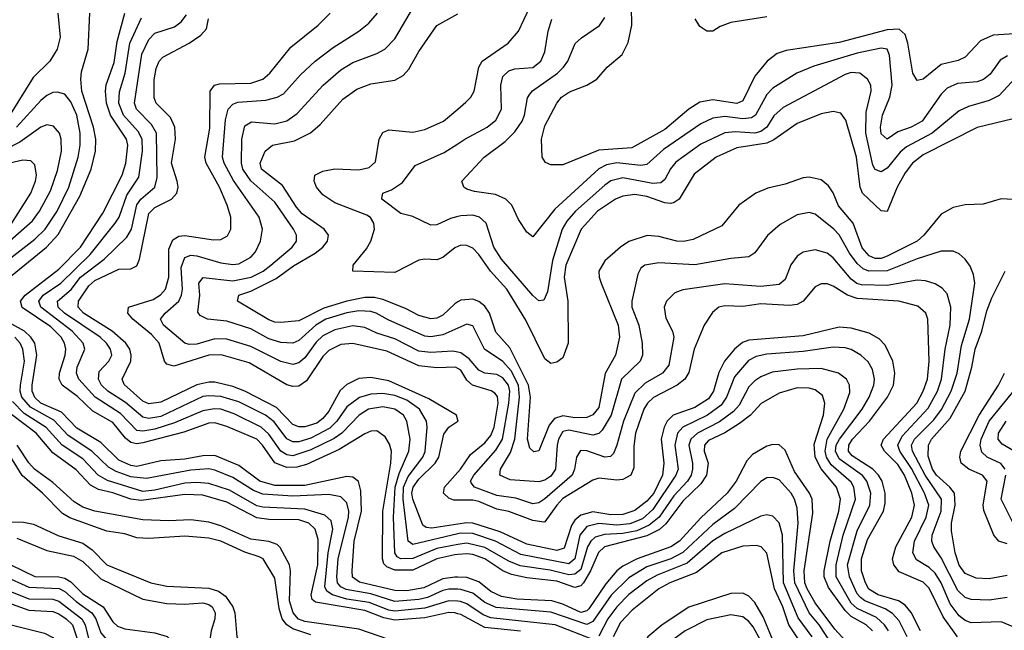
# Model space of a CAD drawing. Header units: inches. Extents: x 501365 to 657855, y 482276 to 547543.
# Tile 79 of 256: x 548540 to 551821, y 490192 to 492228. Entities that reach past the tile are written whole.
import ezdxf

# ---------------------------------------------------------------- set-up
doc = ezdxf.new("R2010")
doc.units = ezdxf.units.IN
doc.header["$MEASUREMENT"] = 0
doc.layers.add('A5449', color=7, linetype='Continuous')
doc.layers.add('A5459', color=7, linetype='Continuous')

msp = doc.modelspace()

# ---------------------------------------------------------------- linework, layer by layer
at = {"layer": 'A5449', "color": 5}
for points, elevation in [([(550000, 491199.8), (549950, 491177.1), (549910, 491171.1), (549890, 491173.2), (549767.6, 491227.6), (549727.4, 491250), (549710, 491255.7), (549670, 491257), (549630, 491250.8), (549560.5, 491230), (549526.7, 491210), (549470, 491158.1), (549450.1, 491149.9), (549410, 491151.8), (549370, 491163.8), (549310, 491197.9), (549230, 491223.6), (549165.6, 491230), (549141.5, 491241.5), (549133.6, 491253.6), (549140.6, 491310), (549136.4, 491350), (549151.4, 491368.6), (549250, 491358), (549311.5, 491370), (549351.2, 491390), (549377.1, 491410), (549447.5, 491470), (549462, 491490), (549462.7, 491510), (549452.3, 491530), (549390, 491619.7), (549310, 491690.9), (549283.4, 491730), (549279.1, 491750), (549280.5, 491830), (549290, 491874.5), (549311.9, 491888.1), (549390, 491881.1), (549430, 491890.9), (549464.2, 491915.8), (549551, 492010), (549610, 492061.5), (549650, 492085.4), (549730, 492115.1), (549756.2, 492130), (549790, 492164.3), (549852.5, 492270)], 2240), ([(548497.5, 491362.5), (548629.6, 491470), (548667.7, 491512.3), (548740, 491640), (548777.9, 491730), (548792.3, 491790), (548793.7, 491830), (548786, 491870), (548747.5, 491990), (548743.4, 492030), (548745.9, 492054.1), (548768.4, 492130), (548774.1, 492250)], 2420), ([(548667.5, 492250), (548674.3, 492170), (548665, 492130), (548640.1, 492090), (548584.3, 492035.7), (548507.7, 491912.3)], 2420), ([(550000, 490444.6), (549990, 490443.7), (549930, 490430.5), (549850, 490393.1), (549790, 490392.6), (549763.5, 490403.5), (549753.7, 490413.8), (549748.7, 490430), (549750, 490590), (549776.9, 490750), (549778.3, 490790), (549772.4, 490812.4), (549757.3, 490837.3), (549730, 490857.5), (549710, 490856.4), (549690, 490847.6), (549604.7, 490795.3), (549495.1, 490744.9), (549463.8, 490736.2), (549430, 490735.6), (549390, 490750.6), (549349.1, 490809.1), (549329.6, 490829.6), (549230, 490872.3), (549190, 490883.7), (549170, 490882.8), (549087.3, 490852.7), (548950, 490817.5), (548930, 490814.2), (548910, 490818.3), (548892.6, 490832.6), (548850, 490885.3), (548783.3, 490923.3), (548732.4, 490972.4), (548681.7, 491010), (548671.9, 491030), (548672.2, 491050), (548691.5, 491110), (548693.5, 491130), (548689.1, 491150), (548678.2, 491170), (548644, 491204), (548548.1, 491268.1), (548542.6, 491290), (548557.9, 491310), (548670, 491396.6), (548742.2, 491470), (548817.1, 491582.9), (548881.2, 491710), (548893.4, 491750), (548900.7, 491810), (548896.2, 491830), (548842.2, 491910), (548829.4, 491950), (548825.7, 491990), (548828.5, 492011.5), (548854.6, 492085.4), (548864.4, 492155.6), (548889.9, 492250)], 2380), ([(550000, 490477.9), (549930, 490465.3), (549850, 490431.3), (549810, 490430), (549797.5, 490437.5), (549789.5, 490450), (549785.1, 490570), (549791.5, 490670), (549804.4, 490715.6), (549836.6, 490790), (549841.2, 490830), (549829.9, 490890), (549818.7, 490910), (549790, 490929.1), (549750, 490937), (549702.7, 490930), (549671.2, 490910), (549612.8, 490850), (549587.8, 490832.2), (549510, 490793.6), (549450, 490773.8), (549430, 490776.9), (549410.1, 490790.1), (549370, 490846.8), (549344.5, 490870), (549254.5, 490914.5), (549210, 490929.1), (549188.8, 490931.2), (549150, 490924.6), (549056, 490884), (548990, 490862.6), (548950, 490856.1), (548930, 490858.9), (548875.7, 490915.7), (548790.9, 490970), (548736.4, 491030), (548729.3, 491050), (548731.9, 491070), (548756.9, 491130), (548751.1, 491150), (548714.7, 491190), (548610.5, 491270), (548603.5, 491290), (548617.9, 491310), (548677.1, 491350), (548774.7, 491445.3), (548858.4, 491550), (548871.1, 491570), (548897.2, 491642.8), (548936.8, 491703.2), (548949.5, 491790), (548947.5, 491830), (548935.1, 491855.1), (548885.6, 491910), (548870, 491950), (548872.7, 491987.3), (548891.3, 492050), (548907.3, 492150), (548945.4, 492234.6)], 2360), ([(550000, 490513.9), (549850, 490478.4), (549834.5, 490490), (549817.8, 490630), (549819.2, 490670), (549834.4, 490705.6), (549883.7, 490770), (549891.5, 490788.5), (549897.9, 490870), (549895.5, 490890), (549871.8, 490930), (549830, 490960), (549790, 490975.3), (549750, 490982.2), (549710, 490979.3), (549671.7, 490968.3), (549630, 490937.9), (549596.6, 490890), (549573.2, 490866.8), (549510, 490833.1), (549470, 490821), (549450, 490820.3), (549430, 490830.9), (549387.6, 490887.6), (549359.5, 490910), (549270, 490954), (549210, 490971.5), (549170, 490974.5), (549150, 490971.3), (549010, 490904.7), (548970, 490898.1), (548950, 490902.5), (548892.3, 490952.3), (548834.1, 490990), (548813, 491010), (548802.1, 491030), (548804.3, 491055.7), (548836.6, 491090), (548846.4, 491110), (548842.2, 491130), (548828.8, 491150), (548807.7, 491170), (548689.1, 491250), (548668, 491270), (548665.6, 491290), (548711.8, 491328.2), (548743, 491370), (548821.7, 491430), (548896.9, 491503.1), (548912.7, 491530), (548930, 491610.6), (548943.7, 491630), (548990.7, 491670), (548997.7, 491702.3), (548995.5, 491850), (548979.4, 491879.4), (548929.3, 491930), (548922, 491950), (548946.9, 492113.1), (548970, 492162.1), (548990, 492183.9), (549055.7, 492204.3), (549078.3, 492221.7), (549095.6, 492244.4)], 2340), ([(550000, 490893.4), (549995.6, 490910), (549903.7, 490963.7), (549770, 491024.1), (549710, 491035), (549670, 491031.5), (549630, 491012.3), (549608.3, 490991.7), (549570, 490923.3), (549550, 490898), (549530, 490883.1), (549490, 490870.7), (549470, 490871.1), (549450, 490878), (549395.1, 490935.1), (549290, 490990), (549250, 491005.7), (549190, 491019.3), (549170, 491020), (549130, 491011.1), (549010, 490952.5), (548970, 490946.9), (548950, 490956.7), (548887.9, 491012.1), (548881.2, 491030), (548910, 491089.4), (548911.8, 491110), (548906.6, 491130), (548893.1, 491150), (548847.7, 491190), (548752.5, 491250), (548734.5, 491270), (548735.6, 491290), (548770, 491341.1), (548790, 491358.7), (548870, 491395.9), (548910, 491397.2), (548930, 491408), (548938.8, 491430), (548970, 491582.5), (548990, 491602.3), (549045.3, 491630), (549063.8, 491650), (549068.4, 491670), (549064.9, 491690), (549045.6, 491750), (549059.3, 491830), (549056.9, 491870), (549042.7, 491902.7), (548995, 491950), (548988.2, 491968.2), (548987.9, 492027.9), (548994.3, 492065.7), (549004.7, 492090), (549016.7, 492103.3), (549104.9, 492150), (549143.4, 492176.6), (549161.8, 492198.2), (549169.2, 492230.8)], 2320), ([(550000, 491065.5), (549992.3, 491070), (549930, 491067.3), (549870, 491073.8), (549763.2, 491123.2), (549650, 491149.1), (549610, 491145), (549570, 491125.6), (549550, 491105.4), (549495.5, 491024.5), (549470, 491006.1), (549450, 491004.8), (549430, 491011.3), (549304.3, 491084.3), (549210.9, 491110.9), (549170, 491109.3), (549053.3, 491073.3), (549030, 491079.9), (549022.1, 491090), (549004.9, 491150), (548979, 491179), (548917.3, 491230), (548900.3, 491250), (548902.1, 491270), (548984.9, 491295.1), (549009, 491311), (549025.5, 491330), (549037, 491370), (549037.3, 491462.7), (549050, 491494), (549070, 491506.9), (549090, 491509), (549185.3, 491494.7), (549210, 491495.8), (549232.3, 491507.7), (549243.2, 491530), (549242.9, 491570), (549231.5, 491610), (549205.9, 491670), (549160.7, 491750), (549157, 491770), (549173.5, 491866.5), (549174.5, 491990), (549189, 492010), (549205.2, 492014.8), (549310, 492016.6), (549350.5, 492030), (549373, 492050), (549443.4, 492136.6), (549534, 492210), (549574.8, 492250)], 2280), ([(550000, 491119.8), (549983.3, 491123.3), (549910, 491118.2), (549870, 491123.5), (549790, 491163.7), (549730, 491183.5), (549690, 491202.2), (549650, 491207), (549590, 491194.7), (549550, 491174.2), (549527.5, 491152.5), (549490, 491100.5), (549470, 491083.9), (549450, 491078.3), (549410, 491088.6), (549310, 491138.1), (549230, 491163.5), (549190, 491164.5), (549130, 491145.9), (549104.9, 491144.9), (549089.9, 491149.9), (549018.6, 491210), (549009.3, 491230), (549024.4, 491250), (549069.9, 491290), (549079.6, 491310), (549082.4, 491330), (549078.2, 491401.8), (549090, 491435.3), (549110, 491443.4), (549130, 491441.4), (549210, 491417.5), (549250, 491412.3), (549270, 491414.6), (549310, 491436.4), (549325.3, 491454.7), (549342.7, 491490), (549349.3, 491530), (549337.7, 491570), (549252.5, 491692.5), (549221.7, 491750), (549215.7, 491770), (549226.1, 491893.9), (549234.7, 491930), (549250, 491947.2), (549266.8, 491953.2), (549360.4, 491959.6), (549397.3, 491970), (549418.6, 491981.4), (549475.8, 492044.2), (549524.9, 492090), (549584, 492136), (549669.9, 492190.1), (549703.4, 492216.6), (549731.7, 492250)], 2260), ([(550000, 491287.1), (549990, 491281.2), (549950, 491243.4), (549930, 491233.2), (549910, 491230.9), (549870, 491242.3), (549825.3, 491265.3), (549750, 491295.2), (549721.8, 491301.8), (549690, 491302.4), (549630.2, 491290.2), (549553.5, 491266.5), (549470, 491224.4), (549410, 491218.9), (549390, 491219.3), (549370, 491227.1), (549265.6, 491290), (549269.8, 491310), (549310, 491323), (549394.3, 491365.7), (549452.6, 491407.4), (549524, 491450), (549549.5, 491470), (549565.4, 491490), (549569, 491510), (549554.7, 491530), (549481.2, 491581.2), (549462.7, 491602.7), (549415.9, 491675.9), (549345.8, 491730), (549341.1, 491750), (549357.8, 491790), (549382.8, 491810), (549455.3, 491824.7), (549508.5, 491851.5), (549541, 491879), (549616.8, 491963.2), (549662.8, 491997.2), (549710, 492015), (549790, 492026.5), (549818.1, 492041.9), (549836.8, 492063.2), (549870, 492122.2), (549930, 492208.8), (550000, 492248.2)], 2220), ([(548510, 491434.2), (548590, 491496.4), (548624.4, 491530), (548664.8, 491590), (548703.2, 491670), (548734.9, 491770), (548741.3, 491810), (548741.6, 491850), (548729.9, 491910), (548710, 491954.5), (548690, 491979.9), (548666.2, 491986.2), (548650, 491985.2), (548630, 491976), (548610, 491959.4), (548529.6, 491870.4)], 2440), ([(550000, 491471.9), (549990, 491467.8), (549950, 491435.8), (549930, 491427.1), (549890, 491429.9), (549870, 491426.4), (549790, 491385.5), (549649.8, 491390), (549651.5, 491410), (549695.8, 491464.2), (549709.6, 491490), (549722.1, 491530), (549720.3, 491550), (549708.3, 491568.3), (549696.3, 491576.3), (549590, 491617.7), (549550, 491644), (549528.8, 491670), (549521, 491690), (549522.9, 491710), (549550, 491723.3), (549590, 491731.1), (549670, 491727.4), (549704.5, 491735.5), (549725.2, 491754.8), (549737.9, 491830), (549750, 491852.3), (549770, 491861.5), (549850, 491853.6), (549890, 491861.8), (549952.3, 491890), (550000, 491930.5)], 2180), ([(548422.3, 491417.7), (548582.7, 491557.3), (548606.2, 491590), (548642.2, 491657.8), (548665.6, 491725.6), (548679.2, 491790), (548678.3, 491830), (548672.2, 491850), (548652.8, 491872.8), (548630, 491877.5), (548610, 491869.9), (548540, 491820), (548490, 491794.3)], 2460), ([(550000, 491572), (549975.1, 491564.9), (549930, 491544.2), (549910, 491543.1), (549850, 491571.9), (549810, 491581.8), (549746.9, 491630), (549746.7, 491633.3), (549749.6, 491650), (549779.1, 491660.9), (549814.9, 491685.1), (549858, 491742), (549954.5, 491785.5), (550000, 491814.9)], 2160), ([(548513.7, 491550), (548576.7, 491650), (548592.7, 491690), (548595.8, 491710), (548590, 491744.7), (548577.4, 491757.4), (548550, 491760.3), (548395.9, 491724.1)], 2480), ([(550000, 490369.3), (549990, 490369.6), (549950, 490364.1), (549886.6, 490333.4), (549830, 490324.3), (549790, 490324.5), (549672.7, 490352.7), (549649.1, 490369.1), (549648.1, 490390), (549654.1, 490490), (549678.7, 490590), (549676.9, 490656.9), (549668.4, 490688.4), (549650, 490703.4), (549630, 490704.8), (549490, 490675.6), (549390, 490675.2), (549340.1, 490690), (549270, 490742.3), (549190, 490775.1), (549150, 490774.5), (549090, 490762.8), (549010, 490757.8), (548930, 490738.4), (548910, 490741.6), (548870, 490759.7), (548810, 490818.8), (548730, 490866.1), (548679.2, 490919.2), (548610.3, 490950), (548590, 490968.1), (548581.2, 490990), (548581, 491010), (548597.5, 491110), (548590.4, 491150), (548577.4, 491170), (548556.4, 491190), (548470, 491236.3)], 2420), ([(550000, 490329), (549970, 490329.6), (549950, 490325.4), (549898.2, 490301.8), (549870, 490294.9), (549790, 490288.8), (549710, 490314.1), (549627.8, 490327.8), (549610, 490337.4), (549598.5, 490350), (549596.8, 490370), (549600.9, 490430), (549635.6, 490570), (549637, 490590), (549630, 490617), (549610, 490637), (549570, 490644.9), (549450, 490639.5), (549350, 490645.9), (549318.8, 490658.8), (549250, 490702.3), (549190, 490726.7), (549170, 490730.4), (549110, 490725.7), (548962, 490698), (548910, 490704.3), (548861.7, 490721.7), (548836.2, 490736.2), (548779.8, 490790), (548701.5, 490841.5), (548653.4, 490893.4), (548576.2, 490936.2), (548546.8, 490970), (548541.6, 490990), (548543, 491010), (548555.8, 491090), (548550.9, 491130), (548541.1, 491150), (548523.2, 491170)], 2440), ([(550000, 490288.9), (549970, 490290.9), (549890, 490265.5), (549790, 490256.4), (549770, 490259.3), (549704.6, 490284.6), (549630, 490296.1), (549581.7, 490310), (549562.9, 490322.9), (549556.7, 490336.7), (549567.5, 490450), (549583, 490530), (549577.6, 490557.6), (549556.6, 490576.6), (549490, 490595.7), (549350, 490603), (549330, 490607.6), (549239.1, 490659.1), (549170, 490681.6), (549130, 490685.3), (549090, 490682.8), (548990, 490659.2), (548950, 490654.8), (548832.1, 490692.1), (548800.9, 490710), (548750, 490763.8), (548681.6, 490810), (548628.4, 490868.4), (548555.3, 490915.3), (548515.6, 490955.6)], 2460), ([(550000, 490247.5), (549990, 490250.4), (549970, 490251.3), (549890, 490233.9), (549790, 490226.4), (549753.4, 490233.4), (549690, 490258.7), (549525.6, 490285.6), (549514.9, 490294.9), (549510.7, 490310.7), (549533, 490410), (549534.8, 490494.8), (549524.8, 490530), (549503.2, 490550), (549470, 490560.6), (549370, 490561.9), (549330, 490567.5), (549230, 490620), (549150, 490643), (549090, 490644.8), (548944.8, 490624.8), (548910, 490629.5), (548850, 490650.8), (548802.1, 490662.1), (548776.3, 490676.3), (548727.8, 490727.8), (548650, 490784.3), (548594.7, 490850), (548512.3, 490912.3)], 2480), ([(550000, 490546.1), (549912.7, 490532.7), (549894.5, 490534.5), (549883.3, 490543.3), (549849.4, 490629.4), (549847.1, 490650), (549851.4, 490670), (549870, 490696.5), (549924.2, 490750), (549936, 490770), (549953.7, 490846.3), (549970, 490869.1), (550000, 490889.4)], 2320), ([(549510, 490177.5), (549450, 490196.7), (549429.9, 490210), (549414.7, 490230), (549405, 490265), (549390, 490366.2), (549350.9, 490430), (549337.4, 490437.4), (549290, 490453.2), (549210, 490489.1), (549170, 490499.8), (549090, 490506.3), (548970, 490498), (548930, 490500.3), (548890, 490513.5), (548830, 490523.2), (548707.1, 490567.1), (548682.2, 490582.2), (548615.8, 490650), (548548.1, 490708.1), (548498.3, 490790)], 2540), ([(549770, 490161.3), (549670, 490195.7), (549490, 490221.6), (549469.4, 490229.4), (549450.7, 490250), (549439.3, 490290), (549442.3, 490390), (549438.5, 490410), (549408.2, 490468.2), (549398, 490478), (549370, 490488), (549310, 490496), (549210, 490540.9), (549170, 490552.7), (549110, 490560.1), (549037.2, 490557.2), (548950, 490560.6), (548790, 490589.3), (548750, 490603), (548721.1, 490621.1), (548650, 490685.4), (548589.3, 490730), (548570.4, 490750.4), (548531.7, 490810)], 2520), ([(550000, 490626.2), (549986.3, 490626.3), (549970, 490632.3), (549952.3, 490650), (549955.7, 490670), (550000, 490720)], 2280), ([(548435, 490555), (548552.9, 490552.9), (548586.2, 490546.2), (548670, 490507.2), (548750, 490482.9), (548781.1, 490461.1), (548830.1, 490410), (548976.5, 490350), (549030, 490339.2), (549170, 490332.9), (549202.5, 490322.5), (549225.7, 490305.7), (549250.1, 490270.1), (549257, 490250), (549263.6, 490170), (549284.8, 490130), (549310, 490101.9), (549330, 490085.6), (549350, 490077.5), (549422.2, 490062.2), (549490, 490036.5), (549530, 490012.2), (549543, 490000)], 2540), ([(548530, 490499.1), (548630, 490457.8), (548719, 490439), (548750, 490421.2), (548810, 490363.5), (548950, 490295.8), (549030, 490281.9), (549090, 490279.1), (549150, 490283.4), (549170, 490278.2), (549180.7, 490270), (549190.9, 490250), (549190.6, 490230), (549177.6, 490190), (549172.5, 490152.5), (549176.3, 490130), (549190, 490105.3), (549248.9, 490048.9), (549274.3, 490034.3), (549390, 490022), (549430.1, 490010), (549444.5, 490000)], 2520), ([(548510, 490410.3), (548590, 490371.8), (548670, 490370.8), (548690, 490366.3), (548710, 490353.5), (548750, 490313.4), (548818.1, 490270), (548850, 490220.8), (548866, 490206), (548890, 490197.5), (548990, 490184), (549031.3, 490171.3), (549041.8, 490161.8), (549048.7, 490148.7), (549048.5, 490070), (549055.9, 490050), (549070, 490030.9), (549096.7, 490010), (549115.2, 490000)], 2480), ([(548486.7, 490373.3), (548570, 490335.8), (548671.3, 490331.3), (548690, 490322), (548727.9, 490287.9), (548780.6, 490250), (548793.2, 490230), (548810, 490183.4), (548830, 490160.1), (548851, 490151), (548950, 490145.8), (548989.6, 490130), (548997.4, 490110), (548998.1, 490070), (549015.1, 490030), (549043.2, 490003.2), (549048.2, 490000)], 2460), ([(548489.9, 490329.9), (548570, 490297.6), (548650, 490295.6), (548670, 490289.6), (548747.5, 490230), (548758.2, 490210), (548770, 490160.6), (548791.4, 490130), (548830, 490108.6), (548910, 490101.2), (548931.6, 490091.6), (548958.8, 490030), (548989.8, 490000)], 2440), ([(548474.2, 490294.2), (548570, 490259.8), (548650, 490254.8), (548670, 490247.3), (548695.2, 490230), (548715.9, 490210), (548736, 490150), (548770, 490104.2), (548810, 490076.1), (548879.2, 490059.2), (548896.1, 490050), (548920.2, 490000)], 2420), ([(548470, 490221), (548622.8, 490182.8), (548650, 490167.7), (548705.7, 490090), (548728, 490050), (548730.5, 490029.5), (548721, 490000)], 2380)]:
    msp.add_lwpolyline(points, dxfattribs=dict(at, elevation=elevation))
at = {"layer": 'A5459', "color": 5}
for points, elevation in [([(550000, 491930.5), (550026.8, 491953.2), (550043.7, 491970), (550054.6, 491990), (550069.5, 492070), (550080.5, 492090), (550167.7, 492150), (550202, 492190), (550239.9, 492270), (550270.8, 492350), (550290, 492385.8), (550321.7, 492430), (550333.4, 492466.6), (550329.4, 492510), (550310.4, 492550), (550272.2, 492592.2), (550222.8, 492622.8), (550119.7, 492659.7), (550010, 492706.3), (550000, 492707.2)], 2180), ([(551890, 492183), (551783.6, 492176.4), (551741.8, 492158.2), (551690, 492103.2), (551667.3, 492092.7), (551610, 492079.1), (551550, 492030.5), (551530, 492025.4), (551515.8, 492050), (551499.2, 492150), (551490, 492179.4), (551470, 492196.6), (551430, 492195), (551270, 492152.4), (551094.2, 492125.8), (551064.4, 492115.6), (551030.4, 492089.6), (550990, 492039.9), (550950, 491957.8), (550930, 491949.4), (550850, 491960.8), (550806.7, 491953.3), (550770, 491930.3), (550690, 491861.8), (550579.4, 491800.6), (550470, 491792.8), (550350, 491744.4), (550310, 491744.8), (550291.9, 491751.9), (550281, 491770), (550278.2, 491830), (550290, 491874.9), (550329.2, 491950), (550345.4, 491970), (550372.1, 491987.9), (550429.5, 492010.5), (550463.1, 492030), (550497.4, 492070), (550547.2, 492112.8), (550567.3, 492152.7), (550579.9, 492210), (550578.5, 492270)], 2120), ([(550000, 491814.9), (550023.5, 491830), (550097.3, 491870), (550126.5, 491893.5), (550144.9, 491930), (550142.9, 492010), (550150, 492038.5), (550170, 492057.8), (550190, 492064.6), (550250, 492068.9), (550276, 492090), (550290, 492121.3), (550300.8, 492190), (550312.5, 492230)], 2160), ([(551831.8, 492108.2), (551807.1, 492092.9), (551773.1, 492046.9), (551751.1, 492028.9), (551730, 492021.4), (551664.8, 492015.2), (551630, 492000.2), (551610, 491979.9), (551546.9, 491890), (551510.1, 491870), (551466, 491854), (551430, 491829.9), (551410, 491847.4), (551407.9, 491870), (551414.6, 491910), (551439.4, 491970), (551446.6, 492010), (551438.5, 492110), (551430.5, 492130.5), (551410, 492133.4), (551330, 492116.4), (551186.2, 492073.8), (551129.7, 492050.3), (551050, 492000.4), (551030, 491978.4), (550992, 491910), (550978.9, 491901.1), (550950, 491897.2), (550890, 491905), (550850, 491900.4), (550810, 491881), (550685, 491795), (550630, 491745.5), (550610, 491741.6), (550529.4, 491750.6), (550495.6, 491744.4), (550470, 491731.5), (550323.4, 491596.6), (550250, 491504), (550230, 491519.6), (550202.5, 491562.5), (550179.8, 491610), (550160.3, 491630), (550125.8, 491645.8), (550055.5, 491655.5), (550030, 491663.7), (550020.3, 491670), (550012.9, 491690), (550087.8, 491770), (550157.7, 491822.3), (550190, 491854.9), (550214.3, 491890), (550222.1, 491910), (550232.3, 491967.7), (550239.7, 491980.3), (550248.8, 491991.2), (550332.2, 492050), (550352.2, 492070), (550365.9, 492090), (550390.9, 492149.1), (550411.7, 492168.3), (550471.5, 492208.5), (550490, 492235.5)], 2140), ([(551030, 492238.4), (550910, 492219.2), (550874.5, 492205.5), (550849.8, 492189.8), (550829.8, 492189.8), (550805.7, 492205.7), (550791, 492231)], 2080), ([(551872.2, 492050), (551803.9, 491976.1), (551770, 491959.3), (551701.2, 491938.8), (551670, 491924.1), (551580.1, 491850), (551495.1, 491804.9), (551473.8, 491786.2), (551430, 491733.3), (551410, 491721.5), (551390, 491729.1), (551382.9, 491742.9), (551359.6, 491850), (551360.4, 491919.6), (551376.7, 491990), (551375.5, 492010), (551365.4, 492030), (551339.7, 492050), (551310, 492051.8), (551290, 492045.8), (551084.3, 491935.7), (551052.7, 491907.3), (551029.7, 491870), (551010, 491855), (550990, 491850), (550925.3, 491854.7), (550890, 491850.8), (550810, 491812.9), (550726.7, 491753.3), (550708.9, 491731.1), (550690, 491695.9), (550675.7, 491684.3), (550650, 491681.6), (550550, 491701), (550510, 491690.9), (550490, 491677.1), (550392.1, 491590), (550363.3, 491556.7), (550347.1, 491530), (550315.1, 491424.9), (550298.7, 491321.3), (550286.5, 491293.5), (550270, 491290.7), (550250, 491308.6), (550145.1, 491430), (550119.8, 491470), (550094.1, 491550), (550072.4, 491570), (550050, 491576), (550010, 491574.8), (550000, 491572)], 2160), ([(551850, 491897.7), (551730, 491868.6), (551550, 491777.6), (551515.1, 491750), (551490, 491717.6), (551463.6, 491670), (551430, 491588.4), (551410, 491590.5), (551348.4, 491650), (551340.4, 491670), (551328, 491770), (551293, 491893), (551276.1, 491916.1), (551250, 491922.5), (551210, 491914.2), (551130, 491882.7), (551052.5, 491827.5), (551030, 491816.5), (550930, 491801.2), (550860.1, 491770), (550787.3, 491712.7), (550737.1, 491630), (550720.8, 491619.2), (550710, 491615.3), (550690, 491617.2), (550630, 491639.3), (550590, 491645.4), (550550, 491639.5), (550525, 491630), (550465.3, 491590), (550410.8, 491530), (550359.3, 491410), (550353.9, 491370), (550366.5, 491290), (550367.5, 491150), (550350, 491100.3), (550330, 491085.9), (550310, 491082), (550290, 491097.3), (550226.9, 491226.9), (550162.7, 491330), (550108.7, 491390), (550070, 491445.4), (550050, 491466.3), (550030, 491475.8), (550010, 491476), (550000, 491471.9)], 2180), ([(551850, 491628.7), (551810, 491630.9), (551750, 491613.1), (551690, 491610.6), (551650, 491602), (551610, 491579.5), (551552.3, 491510), (551530, 491489.9), (551430, 491439.3), (551410, 491432.1), (551390, 491432.2), (551370, 491441.2), (551347.5, 491467.5), (551317.1, 491550), (551267.8, 491607.8), (551250, 491650.6), (551234.5, 491674.5), (551210, 491693.8), (551170, 491703.2), (551150, 491701), (551090, 491679.4), (551033.3, 491666.7), (550992.9, 491650), (550935.9, 491610), (550879.5, 491540.5), (550784.4, 491495.6), (550751.4, 491488.6), (550730.1, 491489.9), (550670, 491505.5), (550630.9, 491509.1), (550570, 491488.6), (550541.6, 491470), (550490, 491424.6), (550470.1, 491390), (550470.6, 491370), (550477.3, 491350), (550534.6, 491210), (550538.5, 491170), (550525.1, 491110), (550491.2, 491048.8), (550470, 490935.2), (550450, 490910.3), (550430, 490901.7), (550390, 490900.3), (550350, 490907.1), (550321.6, 490898.4), (550303.8, 490876.2), (550270, 490790.6), (550252.8, 490787.2), (550239.8, 490799.8), (550232.3, 490830), (550242.3, 490970), (550235.3, 491010), (550173.6, 491133.6), (550126.4, 491186.4), (550105.3, 491250), (550090, 491272.7), (550070, 491288.8), (550050, 491296.2), (550010, 491293), (550000, 491287.1)], 2220), ([(551830, 490301.8), (551770, 490292.4), (551710, 490294.9), (551690, 490301.5), (551665.4, 490325.4), (551610, 490433.9), (551586.1, 490470), (551579.3, 490490), (551580.8, 490510), (551610.4, 490590), (551611.8, 490630), (551557.3, 490710), (551514.8, 490790), (551512, 490810), (551521.9, 490830), (551585.5, 490894.5), (551611.6, 490928.4), (551643.4, 490990), (551663.4, 491050), (551678.2, 491141.8), (551705.1, 491230), (551722.9, 491350), (551718.4, 491378.4), (551706.7, 491406.7), (551690, 491429.8), (551670, 491447.1), (551650, 491456), (551610, 491456), (551530, 491431.2), (551430, 491390.4), (551369.8, 491389.8), (551350, 491397.1), (551330, 491415.1), (551304.9, 491450), (551270.9, 491510.9), (551252.6, 491530), (551190, 491580.2), (551170, 491585.6), (551130, 491577.4), (551074.4, 491545.6), (551031.5, 491508.5), (550989, 491451), (550970, 491437.8), (550910, 491432.5), (550790, 491410.8), (550670, 491417.3), (550623.1, 491410), (550610, 491399.8), (550599.8, 491380.2), (550579.3, 491290), (550580.1, 491270), (550603.1, 491210), (550614.1, 491150), (550615.2, 491110), (550607.3, 491090), (550545.7, 491030), (550511.2, 490910), (550480.9, 490859.1), (550470, 490848.1), (550450, 490842.8), (550370, 490859.7), (550350, 490854.9), (550335.7, 490830), (550330.9, 490810), (550325.8, 490730), (550310, 490706.1), (550290, 490692.6), (550270, 490687.3), (550173.8, 490693.8), (550139.5, 490710), (550141.8, 490730), (550174.9, 490785.1), (550190.1, 490829.9), (550205, 490970), (550202.5, 491010), (550177.1, 491057.1), (550150, 491089.1), (550088.3, 491130), (550050, 491207.5), (550030, 491213.4), (550000, 491199.8)], 2240), ([(551850, 490203.4), (551810, 490220.3), (551710, 490216.9), (551690, 490224.6), (551670, 490240.5), (551640.5, 490280.5), (551610.4, 490350), (551590, 490382.7), (551570, 490401.8), (551527.7, 490427.7), (551515.8, 490450), (551521.7, 490490), (551560.3, 490570), (551568.8, 490610), (551554.7, 490650), (551511.9, 490731.9), (551472.7, 490790), (551465.9, 490810), (551479.9, 490840.1), (551566.8, 490933.2), (551598, 490990), (551612, 491030), (551623.5, 491130), (551640.8, 491210), (551642.7, 491270), (551630, 491314.4), (551613.3, 491333.3), (551590, 491347.7), (551558, 491358), (551530, 491359.9), (551430, 491341.7), (551344.4, 491344.4), (551329.1, 491349.1), (551310, 491363.2), (551250, 491433.8), (551230, 491449.9), (551190, 491460.9), (551150, 491453.6), (551130, 491439.8), (551109.2, 491410.8), (551090, 491361.8), (551070, 491345.1), (551010, 491339.1), (550890, 491347.6), (550750, 491327.6), (550723, 491317), (550694.6, 491290), (550687.6, 491270), (550692.9, 491232.9), (550715.5, 491190), (550719.1, 491170), (550703.4, 491076.6), (550681.6, 491050), (550623.6, 491016.4), (550590, 490983.4), (550551.6, 490890), (550530, 490809.8), (550518.2, 490781.8), (550508, 490772), (550490, 490769.6), (550430, 490790.6), (550408.2, 490791.8), (550395.5, 490770), (550389.1, 490730), (550380.6, 490710), (550290, 490630.2), (550270, 490617.1), (550250, 490614.2), (550192.7, 490632.7), (550130, 490641.8), (550055.9, 490670), (550044.4, 490684.4), (550042.1, 490690), (550053, 490710), (550126.9, 490793.1), (550148.2, 490830), (550170.3, 490949.7), (550172.9, 490990), (550168.7, 491010), (550150, 491034.4), (550130, 491044.8), (550090, 491049.9), (550070, 491059.9), (550037.5, 491097.5), (550010, 491117.7), (550000, 491119.8)], 2260), ([(551830, 490374.8), (551770, 490364.4), (551726.5, 490366.5), (551690, 490381.8), (551670, 490408.9), (551656.7, 490450), (551644.3, 490524.3), (551644.6, 490550), (551657.5, 490610), (551654.6, 490650), (551639.3, 490670), (551595.2, 490710), (551581.7, 490730), (551567.5, 490772.5), (551568.7, 490810), (551578.7, 490830), (551640.7, 490899.3), (551690, 490990), (551712.7, 491070), (551724.1, 491130), (551746.1, 491190), (551763, 491257), (551779, 491301), (551823.1, 491390)], 2220), ([(551665.2, 490170), (551617.2, 490237.2), (551570, 490332.6), (551550, 490352.6), (551470, 490386.8), (551452.1, 490410), (551447.7, 490430), (551458.8, 490470), (551512.4, 490570), (551521.2, 490610), (551512.5, 490650), (551487.7, 490710), (551465.5, 490745.5), (551421.3, 490790), (551410.6, 490810), (551418.1, 490830), (551528.9, 490950), (551550.9, 490990), (551565, 491030), (551570.7, 491090), (551565.8, 491230), (551559.5, 491250), (551533.1, 491273.1), (551469.6, 491289.6), (551330, 491298.1), (551298.8, 491310), (551250, 491340.3), (551230, 491347.9), (551210, 491347.1), (551190, 491337.4), (551150, 491290), (551130, 491278.1), (551104.9, 491275.1), (551010, 491281.3), (550950, 491272.2), (550890, 491273.7), (550870, 491269.9), (550848.2, 491251.8), (550820.1, 491210), (550787.1, 491130), (550770, 491051.6), (550756.2, 491030), (550730.8, 491009.2), (550651.6, 490968.4), (550632.3, 490950), (550619.8, 490930), (550591.7, 490850), (550586.1, 490806.1), (550585.8, 490734.2), (550575.9, 490710), (550550, 490695.6), (550530, 490692.7), (550470, 490699.9), (550450, 490693.3), (550350, 490631.2), (550329.5, 490610), (550290, 490553.8), (550286.7, 490553.3), (550250, 490558.6), (550170, 490588.1), (550130, 490595.7), (550070, 490621.5), (550050, 490625.7), (550000, 490626.2)], 2280), ([(551541.9, 490190), (551510, 490251.7), (551490, 490276.3), (551468.6, 490290), (551400.7, 490310), (551369.5, 490329.5), (551357.7, 490350), (551344.5, 490390), (551345.3, 490430), (551365.3, 490494.7), (551417.9, 490590), (551424, 490616), (551423.9, 490650), (551413.4, 490690), (551401.7, 490710), (551382.6, 490730), (551313.9, 490773.9), (551301.3, 490790), (551303, 490810), (551314.8, 490830), (551371, 490890), (551432, 490970), (551451.4, 491010), (551456.4, 491050), (551448.8, 491090), (551423.4, 491143.4), (551404.2, 491164.2), (551370, 491182.8), (551310, 491199.4), (551270, 491202.7), (551150, 491174.5), (550970, 491159.5), (550948.1, 491151.9), (550921.4, 491130), (550887.9, 491090), (550870, 491051.9), (550852, 490990), (550835.5, 490964.5), (550790, 490935.5), (550717.8, 490910), (550697.6, 490890), (550687, 490870), (550677.8, 490830), (550686.6, 490750), (550681.3, 490710), (550652.4, 490650), (550630, 490622.3), (550590, 490592.2), (550550, 490578.9), (550510, 490577.6), (550450, 490586.8), (550410, 490576.2), (550390, 490559.1), (550378.6, 490541.4), (550354.2, 490465.8), (550330, 490458.6), (550230, 490479.4), (550140.5, 490520.5), (550050, 490549.6), (550030, 490550.7), (550000, 490546.1)], 2320), ([(551496.8, 490170), (551470, 490223.7), (551448.3, 490248.3), (551423.7, 490263.7), (551356, 490290), (551341.1, 490301.1), (551330, 490313.7), (551305.1, 490370), (551298.2, 490410), (551330, 490524.1), (551372.8, 490610), (551376.3, 490650), (551363, 490690), (551348.3, 490708.3), (551270, 490763.5), (551258, 490790), (551260.9, 490810), (551271.3, 490830), (551347.3, 490930), (551370.5, 490970), (551385.8, 491010), (551388.1, 491030), (551381.5, 491061.5), (551367.2, 491087.2), (551342.7, 491110), (551310, 491128.1), (551290, 491133.8), (551250, 491135.9), (551150, 491121.5), (551030, 491112.9), (550994.3, 491105.7), (550968.5, 491091.5), (550922.1, 491037.9), (550895.3, 490970), (550877.2, 490942.8), (550831.7, 490910), (550749.9, 490870.1), (550731.3, 490850), (550723.2, 490810), (550733.8, 490730), (550726.7, 490710), (550650, 490594.5), (550615.6, 490564.4), (550572.5, 490547.5), (550530, 490543.3), (550470, 490548.1), (550430, 490538.5), (550405.8, 490510), (550390, 490430), (550370, 490413.9), (550210, 490445.3), (550125.3, 490490), (550050, 490515.2), (550010, 490516.3), (550000, 490513.9)], 2340), ([(550000, 490720), (550008.9, 490730), (550041.6, 490778.4), (550090, 490817.9), (550110, 490841.8), (550120.7, 490870), (550134.1, 490950), (550131.6, 490971.6), (550122.8, 490982.8), (550110.6, 490990.6), (550048.4, 491010), (550030, 491026.4), (550010, 491059.6), (550000, 491065.5)], 2280), ([(551434.7, 490190), (551421.7, 490210), (551394.4, 490234.4), (551330, 490265), (551310, 490282.2), (551260.2, 490370), (551260.1, 490410), (551283.5, 490510), (551324.4, 490630), (551319.7, 490670), (551310, 490686.6), (551244.2, 490744.2), (551228.2, 490770), (551223.7, 490790), (551230.6, 490830), (551285.9, 490930), (551305.6, 490985.6), (551305.4, 491010), (551295.4, 491030), (551268.7, 491050), (551210, 491064.8), (551130, 491063.4), (551047.2, 491052.8), (551010, 491037.7), (550990, 491023.7), (550970, 491004.3), (550936.8, 490943.2), (550918.7, 490921.3), (550872.2, 490887.8), (550798.3, 490850), (550776, 490830), (550769.4, 490810), (550781.6, 490750), (550782.2, 490730), (550776.8, 490710), (550764.9, 490690), (550719.6, 490640.4), (550670.6, 490569.4), (550637.6, 490542.4), (550595.9, 490524.1), (550550, 490515), (550488.1, 490511.9), (550457.4, 490502.6), (550443, 490490), (550432.2, 490470), (550410, 490394.6), (550390, 490379.2), (550370, 490377.7), (550307.6, 490392.4), (550207.7, 490407.7), (550170, 490422.3), (550090, 490468.8), (550030, 490483.2), (550000, 490477.9)], 2360), ([(551830, 490480.8), (551802.1, 490490), (551785.6, 490510), (551752.2, 490592.2), (551750.2, 490610.2), (551763.1, 490690), (551747.6, 490710), (551702.9, 490730), (551677.5, 490750), (551672.2, 490770), (551675.7, 490790), (551737.1, 490910), (551801.3, 491010), (551820.9, 491050)], 2180), ([(551381.9, 490190), (551360.6, 490210), (551310, 490238.5), (551290, 490257.8), (551235.2, 490335.2), (551220.4, 490370), (551220.8, 490390), (551241, 490490), (551269.7, 490590), (551275, 490630), (551262.1, 490670), (551210.5, 490730.5), (551190, 490770), (551187, 490813), (551218.2, 490910), (551222.3, 490950), (551214.7, 490974.7), (551190, 490994.5), (551170, 490999.9), (551130, 491000.3), (551070, 490982.8), (551011.1, 490948.9), (550975.2, 490910), (550938.2, 490881.8), (550889.1, 490850.9), (550835.2, 490824.8), (550821.5, 490810), (550820.9, 490790), (550834.4, 490750), (550828.5, 490710), (550810, 490680.1), (550750, 490623.1), (550693, 490547), (550671.5, 490528.5), (550630, 490507.2), (550488.9, 490470), (550468.7, 490451.3), (550442.4, 490390), (550418.3, 490350), (550410, 490340.3), (550390, 490334.6), (550330, 490355.8), (550230, 490366.7), (550178.2, 490378.2), (550150, 490390.8), (550090, 490430.5), (550050, 490445), (550030, 490447.4), (550000, 490444.6)], 2380), ([(551823.4, 490730), (551808.9, 490748.9), (551763.4, 490770), (551745.9, 490785.9), (551740.7, 490810), (551744.1, 490830), (551770.4, 490890), (551868.4, 491010)], 2160), ([(550000, 490889.4), (550000.9, 490890), (550000, 490893.4)], 2320), ([(551853.4, 490790), (551813.1, 490813.1), (551800.8, 490830), (551801.2, 490850), (551826.4, 490890)], 2140), ([(551315.5, 490130), (551255.9, 490195.9), (551190, 490283.6), (551163.5, 490330), (551156.6, 490350), (551154.1, 490390), (551182.4, 490582.4), (551180.1, 490630), (551171.8, 490650), (551121.9, 490721.9), (551090, 490792.7), (551070, 490811.1), (551050, 490811.7), (551030, 490805.8), (550981.9, 490778.1), (550962.6, 490757.4), (550927.3, 490690), (550897.5, 490650), (550810, 490567.4), (550738.9, 490490), (550709.9, 490470.1), (550597.7, 490430), (550550, 490406.2), (550530, 490390), (550493.3, 490346.7), (550436.3, 490263.7), (550430, 490257.3), (550410, 490251.7), (550350, 490279.5), (550313.5, 490290), (550196.3, 490296.3), (550145, 490305), (550110, 490321.5), (550070, 490353.7), (550030, 490368.6), (550000, 490369.3)], 2420), ([(551269.9, 490110), (551203.4, 490210), (551170, 490250.3), (551122.6, 490350), (551119.7, 490390), (551133.7, 490550), (551130, 490599.6), (551121.4, 490630), (551110, 490649.9), (551070, 490693.8), (551050, 490702.1), (551030, 490700.2), (551010, 490688.8), (550921.7, 490598.3), (550850, 490544.6), (550750, 490451.1), (550710, 490430.5), (550630, 490403.4), (550570, 490366.7), (550510.7, 490309.3), (550450, 490221.2), (550430, 490211.7), (550310, 490252.8), (550127.8, 490267.8), (550090, 490285.2), (550050, 490315.5), (550010, 490328.7), (550000, 490329)], 2440), ([(551856.4, 490536.4), (551810.7, 490630), (551826.1, 490710)], 2160), ([(551180.7, 490170), (551134, 490234), (551085.1, 490350), (551081.5, 490510), (551070.5, 490550.5), (551050, 490573.3), (551030, 490577.8), (551010, 490573.2), (550890, 490514.7), (550850, 490490.5), (550764.3, 490415.7), (550664.4, 490375.6), (550630, 490356.7), (550570, 490311.4), (550530, 490270.9), (550499.6, 490230), (550470, 490173.1)], 2460), ([(551142.9, 490150), (551103.1, 490210), (551082.8, 490270), (551054.7, 490330), (551030, 490449), (551010.3, 490470.3), (550995, 490475), (550950, 490473.1), (550879.5, 490450), (550794.6, 490385.4), (550706.1, 490350), (550669.6, 490330.4), (550580.3, 490259.7), (550541.6, 490218.4), (550517.9, 490170)], 2480), ([(551105.2, 490000), (551102.8, 490010), (551075.6, 490070), (551062, 490130), (551017.3, 490237.3), (550990, 490284.8), (550970, 490306.2), (550950, 490316.5), (550910, 490314.4), (550770, 490268.9), (550680.8, 490210), (550633.1, 490170), (550616.8, 490143.2), (550610.1, 490110), (550614.3, 490090), (550648.1, 490030), (550644.3, 490010), (550637.6, 490000)], 2520), ([(550450, 490161.9), (550323.8, 490210), (550110, 490233.7), (550084.2, 490244.2), (550030, 490280.6), (550008.4, 490288.4), (550000, 490288.9)], 2460), ([(550209.1, 490189.1), (550090, 490201.9), (550010, 490244.6), (550000, 490247.5)], 2480), ([(551065.9, 490000), (551042.4, 490050), (551010, 490157.2), (550984.2, 490204.2), (550970, 490222), (550950, 490236.6), (550910, 490244.1), (550830, 490227.6), (550757, 490190), (550703.4, 490150), (550688.7, 490130), (550685.9, 490110), (550695.6, 490090), (550730.6, 490050), (550737.2, 490030), (550729.2, 490010), (550719.2, 490000)], 2540)]:
    msp.add_lwpolyline(points, dxfattribs=dict(at, elevation=elevation))

doc.saveas('drawing.dxf')
